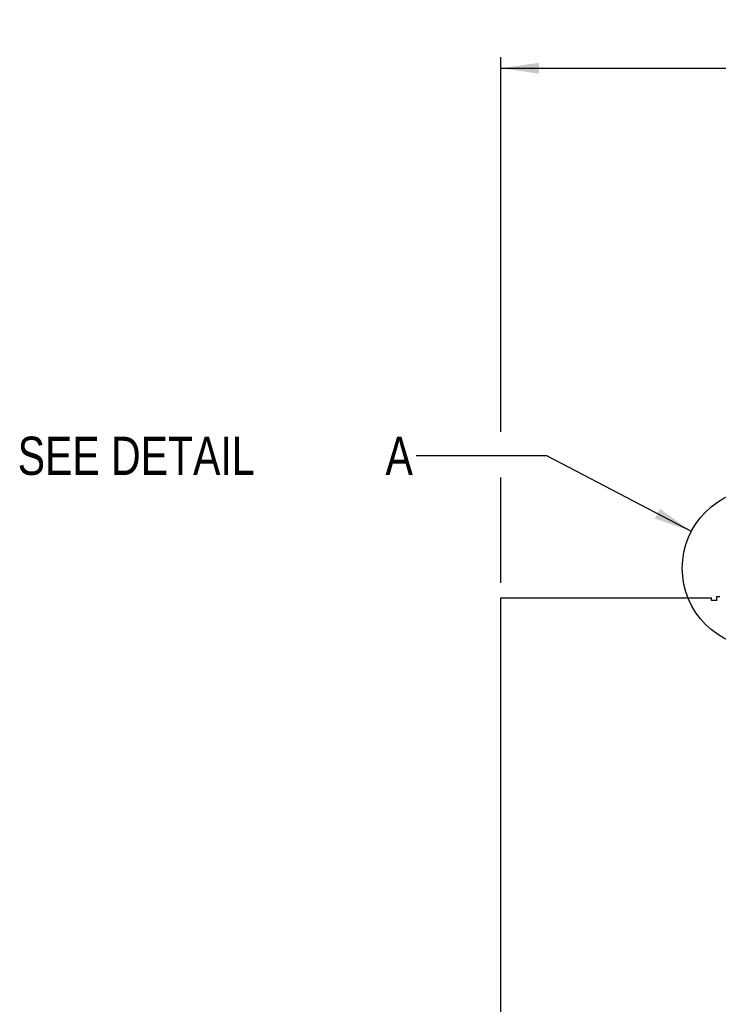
# Model space of a CAD drawing. Extents: x 0 to 841, y 0 to 594.
# Tile 61 of 66: x 480 to 544, y 329 to 419. Entities that reach past the tile are written whole.
import ezdxf

# ---------------------------------------------------------------- set-up
doc = ezdxf.new("R2010")
doc.units = 0
doc.header["$LTSCALE"] = 46.255
doc.layers.get('0').update_dxf_attribs({"linetype": 'CONTINUOUS'})
doc.styles.get("Standard").update_dxf_attribs({"font": 'txt', "width": 0.8})
doc.dimstyles.get("Standard").update_dxf_attribs({"dimtxt": 2.5, "dimasz": 2.5, "dimexe": 1.25, "dimexo": 0.625, "dimtad": 1, "dimcen": 2.5, "dimazin": 3, "dimtfac": 1, "dimtmove": 0, "dimatfit": 3})

# ---------------------------------------------------------------- blocks, each defined once
blk = doc.blocks.new('_FILLED')
at = {"color": 0, "linetype": 'BYBLOCK'}
blk.add_solid([(0, 0), (-1, 0.143), (-1, -0.143)], dxfattribs=at)
blk = doc.blocks.new('*D2')
at = {"color": 2, "linetype": 'CONTINUOUS'}
for p, q in [((524.336, 381.255), (524.336, 415.488)), ((609.336, 376.543), (609.336, 415.488)), ((524.336, 414.488), (566.836, 414.488)), ((609.336, 414.488), (566.836, 414.488)), ((524.336, 367.449), (524.336, 377.08))]:
    blk.add_line(p, q, dxfattribs=at)
at = {"color": 2, "linetype": 'CONTINUOUS', "xscale": 3.5, "yscale": 3.5, "zscale": 3.5, "rotation": 180}
blk.add_blockref('_FILLED', (524.336, 414.488), dxfattribs=at)
at = {"color": 2, "linetype": 'CONTINUOUS', "xscale": 3.5, "yscale": 3.5, "zscale": 3.5}
blk.add_blockref('_FILLED', (609.336, 414.488), dxfattribs=at)
at = {"color": 5, "linetype": 'CONTINUOUS', "width": 0.8}
blk.add_text('170', height=3.5, dxfattribs=at).set_placement((564.646, 415.363))

msp = doc.modelspace()

# ---------------------------------------------------------------- linework, layer by layer
at = {"color": 2, "linetype": 'CONTINUOUS'}
for p, q in [((528.531, 379.069), (516.606, 379.069)), ((541.745, 372.161), (528.531, 379.069))]:
    msp.add_line(p, q, dxfattribs=at)
at = {"color": 7, "linetype": 'CONTINUOUS'}
for p, q in [((524.336, 247.472), (524.336, 366.097)), ((524.336, 366.097), (543.582, 366.097)), ((543.582, 365.847), (543.582, 366.097)), ((544.075, 365.847), (543.582, 365.847)), ((544.075, 365.847), (544.075, 366.222)), ((544.075, 366.222), (544.336, 366.222))]:
    msp.add_line(p, q, dxfattribs=at)
at = {"color": 2, "linetype": 'CONTINUOUS'}
msp.add_circle((548.185, 368.795), 7.267, dxfattribs=at)
msp.add_solid([(538.412, 373.34), (541.745, 372.161), (538.875, 374.226)], dxfattribs=at)

# ---------------------------------------------------------------- texts
at = {"color": 5, "linetype": 'CONTINUOUS', "width": 0.8}
for s, p in [('SEE DETAIL  ', (480.206, 377.319)), ('A', (513.806, 377.319))]:
    msp.add_text(s, height=3.5, dxfattribs=at).set_placement(p)

# ---------------------------------------------------------------- dimensions: what is measured, and where the dimension line sits
at = {"color": 2, "linetype": 'CONTINUOUS'}
dim = msp.add_linear_dim(base=(609.336, 414.488), p1=(524.336, 367.449), p2=(609.336, 376.543), dimstyle='Standard', dxfattribs=at)
dim.commit()
dim.dimension.update_dxf_attribs({"geometry": '*D2', "text_midpoint": (568.846, 417.113), "dimtype": 128})

doc.saveas('drawing.dxf')
